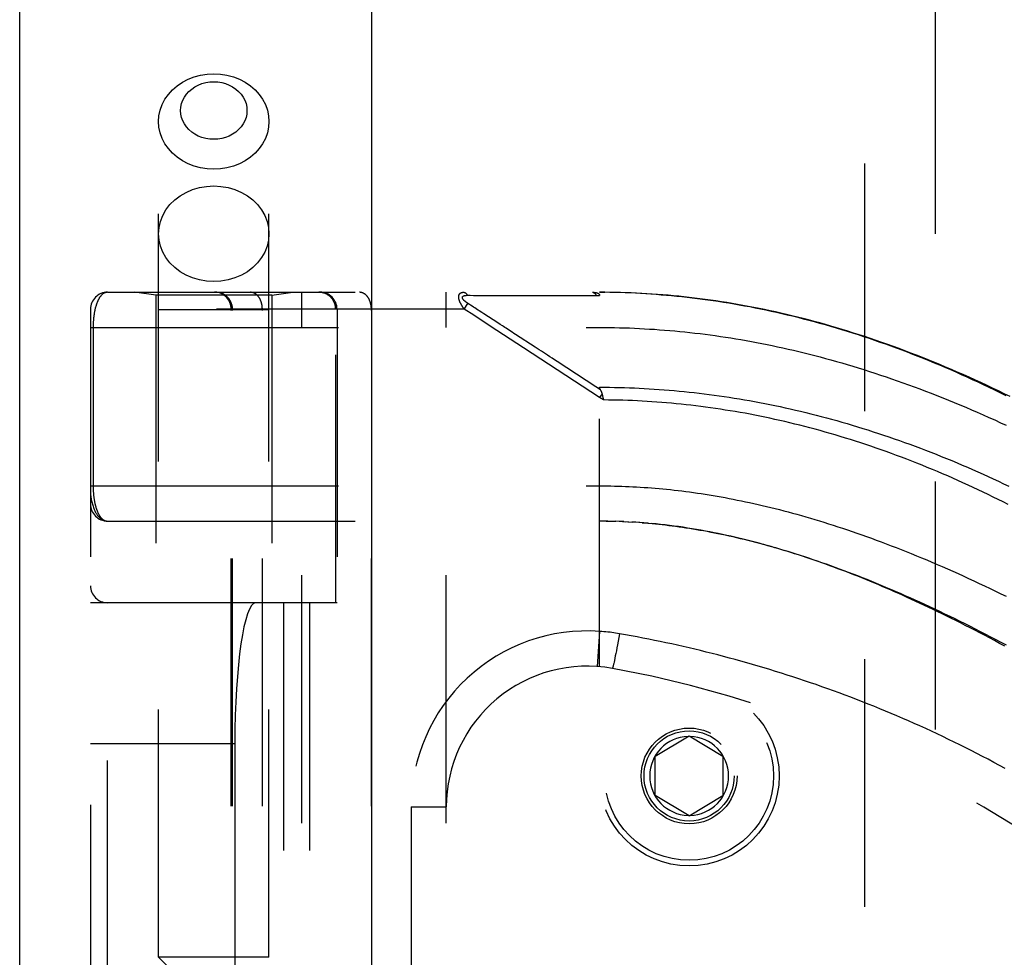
# Model space of a CAD drawing. Header units: inches. Extents: x 0 to 80, y 0 to 51.8.
# Tile 19 of 50: x 18.5 to 20.3, y 20.4 to 22.1. Entities that reach past the tile are written whole.
import ezdxf

# ---------------------------------------------------------------- set-up
doc = ezdxf.new("R2010")
doc.units = ezdxf.units.IN
doc.header["$LTSCALE"] = 4.4
doc.header["$MEASUREMENT"] = 0
doc.linetypes.add('HIDDEN', pattern=[0.2, 0.1, -0.1])
doc.layers.get('0').update_dxf_attribs({"linetype": 'CONTINUOUS'})
for name, color, linetype in [('DEFAULT_2', 8, 'HIDDEN'), ('DOOR_ASSEMBLY', 7, 'CONTINUOUS'), ('SUBPANEL', 7, 'CONTINUOUS')]:
    doc.layers.add(name, color=color, linetype=linetype)

msp = doc.modelspace()

# ---------------------------------------------------------------- linework, layer by layer
at = {"color": 3, "linetype": 'Continuous'}
msp.add_line((18.5328, 17.1004), (18.5328, 35.0324), dxfattribs=at)
at = {"layer": 'DEFAULT_2', "color": 8, "linetype": 'HIDDEN'}
msp.add_line((20.1578, 31.8504), (20.1578, 18.2004), dxfattribs=at)
at = {"layer": 'DOOR_ASSEMBLY', "color": 3, "linetype": 'Continuous'}
msp.add_line((19.1578, 17.3354), (19.1578, 32.7154), dxfattribs=at)
at = {"layer": 'DOOR_ASSEMBLY', "color": 8, "linetype": 'HIDDEN'}
for p, q in [((18.7793, 20.4459), (18.7793, 21.9298)), ((18.9753, 20.4459), (18.9753, 21.9298)), ((18.6886, 21.6267), (19.5623, 21.6267)), ((18.7743, 21.6214), (18.7368, 21.6267)), ((18.7743, 21.6214), (18.7743, 21.0754)), ((18.9803, 21.6214), (18.7743, 21.6214)), ((18.9803, 21.6214), (19.0178, 21.6267)), ((18.9803, 21.6214), (18.9803, 21.0754)), ((19.0336, 18.9242), (19.0336, 21.6267)), ((19.2901, 18.9242), (19.2901, 21.6267)), ((19.3275, 21.6212), (19.3322, 21.6212)), ((19.3322, 21.6212), (19.3381, 21.6211)), ((19.3381, 21.6211), (19.37, 21.6211)), ((19.37, 21.6211), (19.3752, 21.6211)), ((19.3752, 21.6211), (19.4088, 21.621)), ((19.4088, 21.621), (19.414, 21.621)), ((19.414, 21.621), (19.4194, 21.621)), ((19.5623, 20.9619), (19.5623, 21.6267)), ((19.5716, 21.6266), (19.5623, 21.6267)), ((19.5623, 21.6267), (19.5714, 21.6266)), ((19.5809, 21.6265), (19.5714, 21.6266)), ((19.5902, 21.6264), (19.5805, 21.6265)), ((19.5996, 21.6262), (19.5896, 21.6264)), ((19.6089, 21.6259), (19.5987, 21.6262)), ((19.6182, 21.6255), (19.6078, 21.6259)), ((19.6276, 21.6251), (19.6169, 21.6256)), ((19.6369, 21.6246), (19.626, 21.6252)), ((19.3221, 21.5967), (19.3286, 21.6067)), ((19.3359, 21.602), (19.3286, 21.6067)), ((18.6586, 21.5967), (18.6586, 18.9542)), ((19.3221, 21.5967), (18.6586, 21.5967)), ((18.9753, 21.5954), (18.7793, 21.5954)), ((18.9085, 18.9542), (18.9085, 21.5967)), ((18.9105, 18.9542), (18.9105, 21.5967)), ((18.9636, 18.9542), (18.9636, 21.5967)), ((19.0938, 21.0754), (19.0938, 21.5967)), ((19.0961, 21.5967), (19.0961, 21.0754)), ((19.1571, 18.9542), (19.1571, 21.5967)), ((19.3387, 21.5858), (19.3221, 21.5967)), ((19.3383, 21.6004), (19.3359, 21.602)), ((19.3407, 21.5988), (19.3383, 21.6004)), ((19.3682, 21.5665), (19.3387, 21.5858)), ((19.3431, 21.5973), (19.3407, 21.5988)), ((19.3529, 21.5909), (19.3483, 21.5939)), ((19.3565, 21.5886), (19.3529, 21.5909)), ((19.3817, 21.5722), (19.3565, 21.5886)), ((19.3856, 21.5696), (19.3817, 21.5722)), ((18.6586, 21.5642), (19.5623, 21.5642)), ((18.6632, 21.5642), (18.6632, 21.2821)), ((19.4273, 21.5279), (19.3682, 21.5665)), ((19.448, 21.5289), (19.4132, 21.5516)), ((19.5623, 21.4399), (19.4273, 21.5279)), ((19.5554, 21.459), (19.4866, 21.5038)), ((19.5636, 21.4536), (19.5554, 21.459)), ((19.5665, 21.4463), (19.5623, 21.4399)), ((19.5692, 21.4354), (19.5623, 21.4399)), ((19.5676, 21.4422), (19.5679, 21.4409)), ((19.5679, 21.4409), (19.5682, 21.4397)), ((19.5682, 21.4397), (19.5685, 21.4385)), ((18.6586, 21.2829), (19.5623, 21.2829)), ((18.6886, 21.2204), (19.5623, 21.2204)), ((19.5695, 21.2204), (19.5623, 21.2204)), ((19.5766, 21.2203), (19.5681, 21.2204)), ((19.5739, 21.2203), (19.5796, 21.2203)), ((19.5766, 21.2203), (19.5854, 21.2201)), ((19.5838, 21.2202), (19.5911, 21.22)), ((19.5982, 21.2197), (19.591, 21.22)), ((19.6054, 21.2195), (19.5969, 21.2198)), ((19.6027, 21.2196), (19.6085, 21.2193)), ((19.6054, 21.2195), (19.6143, 21.219)), ((19.6125, 21.2191), (19.6201, 21.2187)), ((19.6266, 21.2183), (19.6196, 21.2187)), ((19.6336, 21.2178), (19.6259, 21.2183)), ((19.0961, 21.0754), (18.6586, 21.0754)), ((18.6886, 19.4754), (18.6886, 21.0754)), ((19.0011, 21.0754), (19.0011, 19.4754)), ((19.047, 21.0754), (19.047, 19.4754)), ((19.5623, 21.0246), (19.5579, 20.9623)), ((19.5964, 21.0136), (19.5952, 21.0069)), ((19.5977, 21.0203), (19.5964, 21.0136)), ((19.5929, 20.9952), (19.592, 20.9902)), ((19.5939, 21.0004), (19.5929, 20.9952)), ((19.5952, 21.0069), (19.5939, 21.0004)), ((19.5893, 20.9768), (19.5885, 20.973)), ((19.5901, 20.9809), (19.5893, 20.9768)), ((19.591, 20.9854), (19.5901, 20.9809)), ((19.592, 20.9902), (19.591, 20.9854)), ((19.5863, 20.9632), (19.5861, 20.9624)), ((19.5865, 20.9641), (19.5863, 20.9632)), ((19.5867, 20.9651), (19.5865, 20.9641)), ((19.587, 20.9661), (19.5867, 20.9651)), ((19.5873, 20.9678), (19.587, 20.9661)), ((19.5879, 20.9702), (19.5873, 20.9678)), ((19.5885, 20.973), (19.5879, 20.9702)), ((19.6611, 20.8029), (19.7211, 20.839)), ((19.7211, 20.839), (19.7811, 20.8029)), ((18.6586, 20.8254), (18.9147, 20.8254)), ((18.9147, 20.8254), (18.9147, 19.7254)), ((19.6611, 20.7329), (19.6611, 20.8029)), ((19.7811, 20.8029), (19.7811, 20.7329)), ((19.7211, 20.6969), (19.6611, 20.7329)), ((19.7211, 20.6969), (19.7811, 20.7329)), ((19.2276, 20.7129), (19.2276, 19.8379)), ((19.2276, 20.7129), (19.2901, 20.7129)), ((18.8093, 20.4159), (18.7793, 20.4459)), ((18.9753, 20.4459), (18.7793, 20.4459))]:
    msp.add_line(p, q, dxfattribs=at)
for points in [[(18.7793, 21.9298), (18.7801, 21.94), (18.7822, 21.9501), (18.7857, 21.9599), (18.7906, 21.9692), (18.7967, 21.978), (18.804, 21.986), (18.8123, 21.9933), (18.8217, 21.9996), (18.8318, 22.0049), (18.8426, 22.0091), (18.8539, 22.0122), (18.8655, 22.014), (18.8773, 22.0146)], [(18.8773, 22.0146), (18.8892, 22.014), (18.9008, 22.0122), (18.9121, 22.0091), (18.9229, 22.0049), (18.933, 21.9996), (18.9423, 21.9933), (18.9507, 21.986), (18.958, 21.978), (18.9641, 21.9692), (18.969, 21.9599), (18.9725, 21.9501), (18.9746, 21.94), (18.9753, 21.9298)], [(18.8773, 21.8982), (18.8702, 21.8986), (18.8632, 21.8997), (18.8564, 21.9015), (18.8499, 21.904), (18.8438, 21.9072), (18.8382, 21.911), (18.8332, 21.9154), (18.8288, 21.9202), (18.8251, 21.9255), (18.8222, 21.9311), (18.8201, 21.937), (18.8188, 21.9431), (18.8183, 21.9493), (18.8188, 21.9554), (18.8201, 21.9615), (18.8222, 21.9674), (18.8251, 21.973), (18.8288, 21.9783), (18.8332, 21.9832), (18.8382, 21.9875), (18.8438, 21.9913), (18.8499, 21.9945), (18.8564, 21.997), (18.8632, 21.9989), (18.8702, 22), (18.8773, 22.0004)], [(18.8773, 22.0004), (18.8845, 22), (18.8914, 21.9989), (18.8982, 21.997), (18.9047, 21.9945), (18.9108, 21.9913), (18.9165, 21.9875), (18.9215, 21.9832), (18.9259, 21.9783), (18.9296, 21.973), (18.9325, 21.9674), (18.9346, 21.9615), (18.9359, 21.9554), (18.9363, 21.9493), (18.9359, 21.9431), (18.9346, 21.937), (18.9325, 21.9311), (18.9296, 21.9255), (18.9259, 21.9202), (18.9215, 21.9154), (18.9164, 21.911), (18.9108, 21.9072), (18.9047, 21.904), (18.8982, 21.9015), (18.8914, 21.8997), (18.8845, 21.8986), (18.8773, 21.8982)], [(18.8773, 21.8449), (18.8655, 21.8455), (18.8539, 21.8474), (18.8426, 21.8504), (18.8318, 21.8546), (18.8217, 21.8599), (18.8123, 21.8662), (18.804, 21.8735), (18.7967, 21.8816), (18.7906, 21.8903), (18.7857, 21.8997), (18.7822, 21.9095), (18.7801, 21.9195), (18.7793, 21.9298)], [(18.9753, 21.9298), (18.9746, 21.9195), (18.9725, 21.9095), (18.969, 21.8997), (18.9641, 21.8903), (18.958, 21.8816), (18.9507, 21.8735), (18.9423, 21.8662), (18.933, 21.8599), (18.9229, 21.8546), (18.9121, 21.8504), (18.9008, 21.8474), (18.8892, 21.8455), (18.8773, 21.8449)], [(18.7793, 21.7305), (18.7802, 21.7416), (18.7827, 21.7525), (18.7868, 21.763), (18.7925, 21.773), (18.7996, 21.7822), (18.808, 21.7905), (18.8177, 21.7978), (18.8283, 21.804), (18.8398, 21.8089), (18.852, 21.8125), (18.8645, 21.8147), (18.8773, 21.8154)], [(18.8773, 21.8154), (18.8901, 21.8147), (18.9027, 21.8125), (18.9148, 21.8089), (18.9263, 21.804), (18.937, 21.7978), (18.9466, 21.7905), (18.9551, 21.7822), (18.9622, 21.773), (18.9679, 21.763), (18.972, 21.7525), (18.9745, 21.7416), (18.9753, 21.7305)], [(18.8773, 21.6456), (18.8645, 21.6464), (18.852, 21.6485), (18.8398, 21.6521), (18.8283, 21.657), (18.8177, 21.6632), (18.808, 21.6705), (18.7996, 21.6789), (18.7925, 21.6881), (18.7868, 21.698), (18.7827, 21.7086), (18.7802, 21.7194), (18.7793, 21.7305)], [(18.9753, 21.7305), (18.9745, 21.7194), (18.972, 21.7086), (18.9679, 21.698), (18.9622, 21.6881), (18.9551, 21.6789), (18.9466, 21.6705), (18.937, 21.6632), (18.9263, 21.657), (18.9148, 21.6521), (18.9027, 21.6485), (18.8901, 21.6464), (18.8773, 21.6456)], [(18.6886, 21.6267), (18.688, 21.6266), (18.6874, 21.6266), (18.6868, 21.6265), (18.6862, 21.6264), (18.6856, 21.6263), (18.6851, 21.6261), (18.6845, 21.6259), (18.6839, 21.6257), (18.6834, 21.6255), (18.6829, 21.6252), (18.6823, 21.625), (18.6818, 21.6247), (18.6813, 21.6243), (18.6808, 21.624), (18.6803, 21.6236), (18.6798, 21.6232), (18.6793, 21.6228), (18.6788, 21.6224), (18.6784, 21.6219), (18.6779, 21.6214), (18.6775, 21.621), (18.677, 21.6204), (18.6766, 21.6199), (18.6762, 21.6194), (18.6758, 21.6188), (18.6753, 21.6183), (18.6749, 21.6177), (18.6745, 21.6171), (18.6742, 21.6165), (18.6738, 21.6158), (18.6734, 21.6152), (18.6731, 21.6145), (18.6727, 21.6139), (18.6724, 21.6132), (18.672, 21.6125), (18.6717, 21.6118), (18.6714, 21.6111), (18.671, 21.6104), (18.6707, 21.6097), (18.6704, 21.6089), (18.6701, 21.6082), (18.6698, 21.6074), (18.6696, 21.6067), (18.6693, 21.6059), (18.669, 21.6051), (18.6688, 21.6044), (18.6685, 21.6036), (18.6683, 21.6028), (18.668, 21.602), (18.6678, 21.6012), (18.6676, 21.6004), (18.6674, 21.5995), (18.6671, 21.5987), (18.6669, 21.5979), (18.6667, 21.5971), (18.6665, 21.5962), (18.6663, 21.5954), (18.6662, 21.5945), (18.666, 21.5937), (18.6658, 21.5928), (18.6657, 21.592), (18.6655, 21.5911), (18.6653, 21.5903), (18.6652, 21.5894), (18.6651, 21.5885), (18.6649, 21.5877), (18.6648, 21.5868), (18.6647, 21.586), (18.6645, 21.5851), (18.6644, 21.5842), (18.6643, 21.5834), (18.6642, 21.5825), (18.6641, 21.5816), (18.664, 21.5808), (18.6639, 21.5799), (18.6639, 21.5791), (18.6638, 21.5783), (18.6637, 21.5774), (18.6637, 21.5766), (18.6636, 21.5757), (18.6635, 21.5749), (18.6635, 21.5741), (18.6634, 21.5732), (18.6634, 21.5724), (18.6634, 21.5716), (18.6633, 21.5708), (18.6633, 21.5699), (18.6633, 21.5691), (18.6632, 21.5683), (18.6632, 21.5675), (18.6632, 21.5666), (18.6632, 21.5658), (18.6632, 21.565), (18.6632, 21.5642)], [(18.9105, 21.5967), (18.9105, 21.5973), (18.9105, 21.598), (18.9105, 21.5986), (18.9104, 21.5993), (18.9103, 21.5999), (18.9103, 21.6006), (18.9102, 21.6012), (18.9101, 21.6019), (18.91, 21.6025), (18.9098, 21.6031), (18.9097, 21.6038), (18.9095, 21.6044), (18.9093, 21.6051), (18.9091, 21.6057), (18.9089, 21.6063), (18.9087, 21.6069), (18.9085, 21.6075), (18.9083, 21.6081), (18.908, 21.6087), (18.9077, 21.6093), (18.9075, 21.6099), (18.9072, 21.6105), (18.9069, 21.6111), (18.9065, 21.6117), (18.9062, 21.6122), (18.9059, 21.6128), (18.9055, 21.6133), (18.9052, 21.6139), (18.9048, 21.6144), (18.9044, 21.6149), (18.904, 21.6154), (18.9036, 21.6159), (18.9032, 21.6164), (18.9027, 21.6169), (18.9023, 21.6174), (18.9018, 21.6179), (18.9014, 21.6183), (18.9009, 21.6188), (18.9004, 21.6192), (18.8999, 21.6196), (18.8994, 21.6201), (18.8989, 21.6205), (18.8984, 21.6208), (18.8979, 21.6212), (18.8973, 21.6216), (18.8968, 21.622), (18.8962, 21.6223), (18.8957, 21.6226), (18.8951, 21.623), (18.8945, 21.6233), (18.894, 21.6236), (18.8934, 21.6238), (18.8928, 21.6241), (18.8922, 21.6244), (18.8916, 21.6246), (18.891, 21.6248), (18.8904, 21.6251), (18.8898, 21.6253), (18.8891, 21.6255), (18.8885, 21.6256), (18.8879, 21.6258), (18.8873, 21.6259), (18.8866, 21.6261), (18.886, 21.6262), (18.8854, 21.6263), (18.8847, 21.6264), (18.8841, 21.6265), (18.8834, 21.6265), (18.8828, 21.6266), (18.8821, 21.6266), (18.8815, 21.6266), (18.8808, 21.6267)], [(18.9636, 21.5967), (18.9636, 21.5973), (18.9636, 21.598), (18.9635, 21.5986), (18.9635, 21.5993), (18.9635, 21.5999), (18.9634, 21.6006), (18.9633, 21.6012), (18.9633, 21.6019), (18.9632, 21.6025), (18.9631, 21.6031), (18.963, 21.6038), (18.9629, 21.6044), (18.9627, 21.6051), (18.9626, 21.6057), (18.9625, 21.6063), (18.9623, 21.6069), (18.9621, 21.6075), (18.962, 21.6081), (18.9618, 21.6087), (18.9616, 21.6093), (18.9614, 21.6099), (18.9612, 21.6105), (18.961, 21.6111), (18.9607, 21.6117), (18.9605, 21.6122), (18.9603, 21.6128), (18.96, 21.6133), (18.9598, 21.6139), (18.9595, 21.6144), (18.9592, 21.6149), (18.9589, 21.6154), (18.9586, 21.6159), (18.9583, 21.6164), (18.958, 21.6169), (18.9577, 21.6174), (18.9574, 21.6179), (18.957, 21.6183), (18.9567, 21.6188), (18.9564, 21.6192), (18.956, 21.6196), (18.9557, 21.6201), (18.9553, 21.6205), (18.9549, 21.6208), (18.9545, 21.6212), (18.9542, 21.6216), (18.9538, 21.622), (18.9534, 21.6223), (18.953, 21.6226), (18.9526, 21.623), (18.9522, 21.6233), (18.9518, 21.6236), (18.9513, 21.6238), (18.9509, 21.6241), (18.9505, 21.6244), (18.9501, 21.6246), (18.9496, 21.6248), (18.9492, 21.6251), (18.9488, 21.6253), (18.9483, 21.6255), (18.9479, 21.6256), (18.9474, 21.6258), (18.947, 21.6259), (18.9465, 21.6261), (18.9461, 21.6262), (18.9456, 21.6263), (18.9451, 21.6264), (18.9447, 21.6265), (18.9442, 21.6265), (18.9438, 21.6266), (18.9433, 21.6266), (18.9428, 21.6266), (18.9424, 21.6267)], [(19.0938, 21.5967), (19.0938, 21.5973), (19.0937, 21.598), (19.0937, 21.5986), (19.0936, 21.5993), (19.0936, 21.5999), (19.0935, 21.6006), (19.0934, 21.6012), (19.0933, 21.6019), (19.0932, 21.6025), (19.0931, 21.6031), (19.0929, 21.6038), (19.0928, 21.6044), (19.0926, 21.6051), (19.0924, 21.6057), (19.0922, 21.6063), (19.092, 21.6069), (19.0917, 21.6075), (19.0915, 21.6081), (19.0912, 21.6087), (19.091, 21.6093), (19.0907, 21.6099), (19.0904, 21.6105), (19.0901, 21.6111), (19.0898, 21.6117), (19.0895, 21.6122), (19.0891, 21.6128), (19.0888, 21.6133), (19.0884, 21.6139), (19.088, 21.6144), (19.0876, 21.6149), (19.0872, 21.6154), (19.0868, 21.6159), (19.0864, 21.6164), (19.086, 21.6169), (19.0855, 21.6174), (19.0851, 21.6179), (19.0846, 21.6183), (19.0841, 21.6188), (19.0837, 21.6192), (19.0832, 21.6196), (19.0827, 21.6201), (19.0821, 21.6205), (19.0816, 21.6208), (19.0811, 21.6212), (19.0806, 21.6216), (19.08, 21.622), (19.0795, 21.6223), (19.0789, 21.6226), (19.0784, 21.623), (19.0778, 21.6233), (19.0772, 21.6236), (19.0766, 21.6238), (19.076, 21.6241), (19.0754, 21.6244), (19.0748, 21.6246), (19.0742, 21.6248), (19.0736, 21.6251), (19.073, 21.6253), (19.0724, 21.6255), (19.0718, 21.6256), (19.0711, 21.6258), (19.0705, 21.6259), (19.0699, 21.6261), (19.0692, 21.6262), (19.0686, 21.6263), (19.068, 21.6264), (19.0673, 21.6265), (19.0667, 21.6265), (19.066, 21.6266), (19.0654, 21.6266), (19.0647, 21.6266), (19.0641, 21.6267)], [(19.1571, 21.5967), (19.1571, 21.5973), (19.1571, 21.598), (19.1571, 21.5986), (19.157, 21.5993), (19.157, 21.5999), (19.1569, 21.6006), (19.1569, 21.6012), (19.1568, 21.6019), (19.1567, 21.6025), (19.1566, 21.6031), (19.1565, 21.6038), (19.1564, 21.6044), (19.1563, 21.6051), (19.1561, 21.6057), (19.156, 21.6063), (19.1558, 21.6069), (19.1557, 21.6075), (19.1555, 21.6081), (19.1553, 21.6087), (19.1551, 21.6093), (19.1549, 21.6099), (19.1547, 21.6105), (19.1545, 21.6111), (19.1543, 21.6117), (19.154, 21.6122), (19.1538, 21.6128), (19.1536, 21.6133), (19.1533, 21.6139), (19.153, 21.6144), (19.1527, 21.6149), (19.1525, 21.6154), (19.1522, 21.6159), (19.1519, 21.6164), (19.1516, 21.6169), (19.1512, 21.6174), (19.1509, 21.6179), (19.1506, 21.6183), (19.1502, 21.6188), (19.1499, 21.6192), (19.1495, 21.6196), (19.1492, 21.6201), (19.1488, 21.6205), (19.1485, 21.6208), (19.1481, 21.6212), (19.1477, 21.6216), (19.1473, 21.622), (19.1469, 21.6223), (19.1465, 21.6226), (19.1461, 21.623), (19.1457, 21.6233), (19.1453, 21.6236), (19.1449, 21.6238), (19.1445, 21.6241), (19.144, 21.6244), (19.1436, 21.6246), (19.1432, 21.6248), (19.1427, 21.6251), (19.1423, 21.6253), (19.1418, 21.6255), (19.1414, 21.6256), (19.141, 21.6258), (19.1405, 21.6259), (19.1401, 21.6261), (19.1396, 21.6262), (19.1391, 21.6263), (19.1387, 21.6264), (19.1382, 21.6265), (19.1378, 21.6265), (19.1373, 21.6266), (19.1368, 21.6266), (19.1364, 21.6266), (19.1359, 21.6267)], [(19.3221, 21.5967), (19.3216, 21.5973), (19.3211, 21.5979), (19.3207, 21.5986), (19.3202, 21.5992), (19.3198, 21.5998), (19.3194, 21.6003), (19.319, 21.6009), (19.3187, 21.6015), (19.3183, 21.602), (19.318, 21.6025), (19.3177, 21.603), (19.3174, 21.6035), (19.3171, 21.604), (19.3168, 21.6045), (19.3165, 21.605), (19.3163, 21.6054), (19.316, 21.6059), (19.3158, 21.6063), (19.3156, 21.6068), (19.3153, 21.6072), (19.3151, 21.6076), (19.3149, 21.608), (19.3147, 21.6084), (19.3146, 21.6088), (19.3144, 21.6092), (19.3142, 21.6096), (19.3141, 21.61), (19.3139, 21.6104), (19.3138, 21.6108), (19.3136, 21.6111), (19.3135, 21.6115), (19.3134, 21.6118), (19.3133, 21.6122), (19.3131, 21.6125), (19.313, 21.6129), (19.3129, 21.6132), (19.3128, 21.6135), (19.3128, 21.6139), (19.3127, 21.6142), (19.3126, 21.6145), (19.3125, 21.6148), (19.3125, 21.6151), (19.3124, 21.6154), (19.3123, 21.6157), (19.3123, 21.616), (19.3123, 21.6163), (19.3122, 21.6166), (19.3122, 21.6169), (19.3122, 21.6172), (19.3121, 21.6175), (19.3121, 21.6177), (19.3121, 21.618), (19.3121, 21.6183), (19.3121, 21.6185), (19.3121, 21.6188), (19.3121, 21.6191), (19.3121, 21.6193), (19.3122, 21.6196), (19.3122, 21.6198), (19.3122, 21.62), (19.3122, 21.6203), (19.3123, 21.6205), (19.3123, 21.6207), (19.3124, 21.621), (19.3124, 21.6212), (19.3125, 21.6214), (19.3126, 21.6216), (19.3127, 21.6218), (19.3127, 21.6221), (19.3128, 21.6223), (19.3129, 21.6225), (19.313, 21.6227), (19.3131, 21.6229), (19.3132, 21.6231), (19.3133, 21.6232), (19.3135, 21.6234), (19.3136, 21.6236), (19.3137, 21.6238), (19.3139, 21.624), (19.314, 21.6241), (19.3142, 21.6243), (19.3143, 21.6245), (19.3145, 21.6246), (19.3147, 21.6248), (19.3149, 21.6249), (19.3151, 21.6251), (19.3153, 21.6252), (19.3155, 21.6254), (19.3157, 21.6255), (19.316, 21.6256), (19.3162, 21.6257), (19.3165, 21.6259), (19.3168, 21.626), (19.3171, 21.6261), (19.3174, 21.6262), (19.3177, 21.6263), (19.318, 21.6264), (19.3184, 21.6264), (19.3188, 21.6265), (19.3191, 21.6266), (19.3195, 21.6266), (19.32, 21.6266), (19.3204, 21.6266), (19.3209, 21.6267)], [(19.3286, 21.6067), (19.3281, 21.607), (19.3277, 21.6073), (19.3272, 21.6076), (19.3268, 21.6079), (19.3264, 21.6082), (19.326, 21.6085), (19.3256, 21.6088), (19.3252, 21.6091), (19.3249, 21.6093), (19.3245, 21.6096), (19.3242, 21.6098), (19.3239, 21.6101), (19.3236, 21.6103), (19.3233, 21.6106), (19.3231, 21.6108), (19.3228, 21.611), (19.3226, 21.6113), (19.3223, 21.6115), (19.3221, 21.6117), (19.3219, 21.6119), (19.3217, 21.6121), (19.3215, 21.6123), (19.3213, 21.6125), (19.3211, 21.6127), (19.3209, 21.6129), (19.3208, 21.6131), (19.3206, 21.6133), (19.3205, 21.6134), (19.3203, 21.6136), (19.3202, 21.6138), (19.32, 21.614), (19.3199, 21.6142), (19.3198, 21.6143), (19.3197, 21.6145), (19.3196, 21.6147), (19.3195, 21.6148), (19.3194, 21.615), (19.3193, 21.6151), (19.3192, 21.6153), (19.3191, 21.6154), (19.3191, 21.6156), (19.319, 21.6157), (19.3189, 21.6159), (19.3189, 21.616), (19.3188, 21.6162), (19.3188, 21.6163), (19.3188, 21.6165), (19.3187, 21.6166), (19.3187, 21.6167), (19.3187, 21.6169), (19.3187, 21.617), (19.3186, 21.6171), (19.3186, 21.6173), (19.3186, 21.6174), (19.3186, 21.6175), (19.3187, 21.6176), (19.3187, 21.6177), (19.3187, 21.6179), (19.3187, 21.618), (19.3188, 21.6181), (19.3188, 21.6182), (19.3188, 21.6183), (19.3189, 21.6184), (19.3189, 21.6185), (19.319, 21.6186), (19.3191, 21.6188), (19.3191, 21.6189), (19.3192, 21.619), (19.3193, 21.6191), (19.3194, 21.6192), (19.3195, 21.6192), (19.3196, 21.6193), (19.3197, 21.6194), (19.3198, 21.6195), (19.3199, 21.6196), (19.32, 21.6197), (19.3202, 21.6198), (19.3203, 21.6199), (19.3204, 21.62), (19.3206, 21.62), (19.3207, 21.6201), (19.3209, 21.6202), (19.3211, 21.6203), (19.3213, 21.6203), (19.3215, 21.6204), (19.3217, 21.6205), (19.3219, 21.6205), (19.3221, 21.6206), (19.3223, 21.6207), (19.3226, 21.6207), (19.3228, 21.6208), (19.3231, 21.6208), (19.3234, 21.6209), (19.3236, 21.6209), (19.3239, 21.621), (19.3243, 21.621), (19.3246, 21.6211), (19.325, 21.6211), (19.3253, 21.6211), (19.3257, 21.6212), (19.3261, 21.6212), (19.3266, 21.6212), (19.327, 21.6212), (19.3275, 21.6212)], [(19.3209, 21.6267), (19.3211, 21.6267), (19.3213, 21.6266), (19.3215, 21.6266), (19.3218, 21.6266), (19.322, 21.6265), (19.3222, 21.6265), (19.3224, 21.6264), (19.3226, 21.6263), (19.3228, 21.6262), (19.3231, 21.6262), (19.3233, 21.626), (19.3235, 21.6259), (19.3237, 21.6258), (19.3239, 21.6257), (19.3241, 21.6255), (19.3243, 21.6254), (19.3245, 21.6252), (19.3247, 21.6251), (19.3249, 21.6249), (19.3251, 21.6247), (19.3253, 21.6245), (19.3255, 21.6243), (19.3257, 21.6241), (19.3258, 21.6238), (19.326, 21.6236), (19.3262, 21.6234), (19.3264, 21.6231), (19.3265, 21.6229), (19.3267, 21.6226), (19.3269, 21.6223), (19.327, 21.6221), (19.3272, 21.6218), (19.3273, 21.6215), (19.3275, 21.6212)], [(19.4194, 21.621), (19.4223, 21.621), (19.4253, 21.621), (19.4285, 21.621), (19.4318, 21.621), (19.4353, 21.621), (19.4427, 21.621)], [(19.4427, 21.621), (19.4466, 21.621), (19.4505, 21.621), (19.4543, 21.621), (19.4582, 21.621), (19.4619, 21.621), (19.4657, 21.621), (19.4695, 21.621), (19.4733, 21.621), (19.4773, 21.621), (19.4813, 21.621), (19.4855, 21.621), (19.5138, 21.621)], [(19.5138, 21.621), (19.5191, 21.621), (19.5246, 21.621), (19.5304, 21.621), (19.5364, 21.621), (19.5427, 21.621), (19.5493, 21.621), (19.5562, 21.621)], [(19.5496, 21.6267), (19.5502, 21.6267), (19.5507, 21.6266), (19.5513, 21.6266), (19.5518, 21.6266), (19.5524, 21.6265), (19.5529, 21.6265), (19.5533, 21.6265), (19.5538, 21.6264), (19.5543, 21.6263), (19.5547, 21.6263), (19.5551, 21.6262), (19.5555, 21.6261), (19.5559, 21.626), (19.5562, 21.626), (19.5566, 21.6259), (19.5569, 21.6258), (19.5572, 21.6257), (19.5575, 21.6256), (19.5578, 21.6255), (19.5581, 21.6254), (19.5584, 21.6253), (19.5586, 21.6252), (19.5589, 21.6251), (19.5591, 21.625), (19.5593, 21.6249), (19.5595, 21.6248), (19.5597, 21.6246), (19.5599, 21.6245), (19.5601, 21.6244), (19.5603, 21.6243), (19.5604, 21.6242), (19.5606, 21.6241), (19.5607, 21.624), (19.5609, 21.6238), (19.561, 21.6237), (19.5611, 21.6236), (19.5612, 21.6235), (19.5614, 21.6233), (19.5615, 21.6232), (19.5616, 21.6231), (19.5616, 21.623), (19.5617, 21.6228), (19.5618, 21.6227), (19.5619, 21.6226), (19.562, 21.6224), (19.562, 21.6223), (19.5621, 21.6222), (19.5621, 21.622), (19.5622, 21.6219), (19.5622, 21.6217), (19.5623, 21.6216), (19.5623, 21.6215), (19.5623, 21.6213), (19.5623, 21.6211), (19.5623, 21.621), (19.5623, 21.6208)], [(19.5496, 21.6267), (19.5498, 21.6267), (19.55, 21.6266), (19.5502, 21.6266), (19.5505, 21.6266), (19.5507, 21.6265), (19.5509, 21.6265), (19.5511, 21.6264), (19.5514, 21.6263), (19.5516, 21.6262), (19.5518, 21.6261), (19.552, 21.626), (19.5522, 21.6259), (19.5524, 21.6258), (19.5526, 21.6256), (19.5528, 21.6255), (19.5531, 21.6253), (19.5533, 21.6252), (19.5535, 21.625), (19.5537, 21.6248), (19.5539, 21.6246), (19.554, 21.6244), (19.5542, 21.6242), (19.5544, 21.624), (19.5546, 21.6237), (19.5548, 21.6235), (19.555, 21.6233), (19.5551, 21.623), (19.5553, 21.6227), (19.5555, 21.6225), (19.5556, 21.6222), (19.5558, 21.6219), (19.5559, 21.6216), (19.5561, 21.6213), (19.5562, 21.621)], [(19.5562, 21.621), (19.5572, 21.621), (19.5583, 21.621), (19.5593, 21.621), (19.5603, 21.6209), (19.5613, 21.6209), (19.5623, 21.6208)], [(20.2909, 21.4414), (20.2805, 21.4465), (20.2701, 21.4516), (20.2597, 21.4566), (20.2492, 21.4615), (20.2388, 21.4663), (20.2284, 21.4711), (20.218, 21.4758), (20.2076, 21.4804), (20.1972, 21.485), (20.1868, 21.4894), (20.1764, 21.4939), (20.1661, 21.4982), (20.1557, 21.5025), (20.1454, 21.5067), (20.1351, 21.5108), (20.1248, 21.5148), (20.1145, 21.5188), (20.1043, 21.5227), (20.094, 21.5265), (20.0838, 21.5302), (20.0736, 21.5339), (20.0634, 21.5375), (20.0533, 21.541), (20.0431, 21.5445), (20.033, 21.5478), (20.0229, 21.5511), (20.0129, 21.5543), (20.0028, 21.5575), (19.9928, 21.5605), (19.9828, 21.5635), (19.9729, 21.5665), (19.9629, 21.5693), (19.953, 21.5721), (19.9431, 21.5748), (19.9332, 21.5774), (19.9234, 21.58), (19.9135, 21.5825), (19.9037, 21.5849), (19.894, 21.5872), (19.8842, 21.5895), (19.8745, 21.5917), (19.8648, 21.5938), (19.8551, 21.5959), (19.8454, 21.5978), (19.8358, 21.5998), (19.8261, 21.6016), (19.8165, 21.6034), (19.8069, 21.6051), (19.7974, 21.6068), (19.7878, 21.6083), (19.7783, 21.6098), (19.7688, 21.6113), (19.7593, 21.6127), (19.7498, 21.614), (19.7403, 21.6152), (19.7309, 21.6164), (19.7214, 21.6175), (19.712, 21.6186), (19.7026, 21.6196), (19.6932, 21.6205), (19.6838, 21.6213), (19.6744, 21.6221), (19.665, 21.6228), (19.6556, 21.6235), (19.6463, 21.6241), (19.6351, 21.6247)], [(19.6442, 21.6242), (19.6533, 21.6237), (19.6624, 21.623), (19.6716, 21.6223), (19.6807, 21.6216), (19.6899, 21.6208), (19.6991, 21.6199), (19.7082, 21.619), (19.7174, 21.618), (19.7266, 21.6169), (19.7358, 21.6158), (19.7451, 21.6146), (19.7543, 21.6133), (19.7636, 21.612), (19.7729, 21.6107), (19.7821, 21.6092), (19.7914, 21.6077), (19.8008, 21.6062), (19.8101, 21.6045), (19.8195, 21.6028), (19.8289, 21.6011), (19.8383, 21.5992), (19.8477, 21.5973), (19.8571, 21.5954), (19.8666, 21.5933), (19.8761, 21.5912), (19.8856, 21.5891), (19.8951, 21.5868), (19.9046, 21.5845), (19.9142, 21.5822), (19.9238, 21.5797), (19.9334, 21.5772), (19.9431, 21.5746), (19.9527, 21.572), (19.9624, 21.5693), (19.9721, 21.5665), (19.9819, 21.5636), (19.9917, 21.5607), (20.0015, 21.5576), (20.0112, 21.5546), (20.021, 21.5514), (20.0308, 21.5482), (20.0405, 21.545), (20.0502, 21.5417), (20.0599, 21.5383), (20.0696, 21.5349), (20.0792, 21.5314), (20.0888, 21.5279), (20.0984, 21.5243), (20.108, 21.5207), (20.1176, 21.517), (20.1272, 21.5132), (20.1368, 21.5094), (20.1464, 21.5055), (20.156, 21.5015), (20.1656, 21.4975), (20.1752, 21.4934), (20.1848, 21.4893), (20.1944, 21.4851), (20.2041, 21.4808), (20.2138, 21.4765), (20.2235, 21.472), (20.2333, 21.4675), (20.2431, 21.4629), (20.253, 21.4582), (20.2629, 21.4534), (20.2729, 21.4486), (20.283, 21.4436)], [(19.3483, 21.5939), (19.3469, 21.5948), (19.3456, 21.5957), (19.3431, 21.5973)], [(19.4041, 21.5575), (19.3962, 21.5627), (19.3939, 21.5642), (19.3917, 21.5656), (19.3896, 21.567), (19.3856, 21.5696)], [(19.4132, 21.5516), (19.4101, 21.5537), (19.407, 21.5556), (19.4041, 21.5575)], [(19.5623, 21.5642), (19.5712, 21.5641), (19.58, 21.564), (19.5889, 21.5639), (19.5977, 21.5637), (19.6066, 21.5635), (19.6155, 21.5632), (19.6243, 21.5628), (19.6332, 21.5624), (19.6421, 21.562), (19.651, 21.5614), (19.6599, 21.5609), (19.6688, 21.5602), (19.6777, 21.5595), (19.6866, 21.5588), (19.6956, 21.558), (19.7045, 21.5572), (19.7135, 21.5563), (19.7225, 21.5553), (19.7315, 21.5543), (19.7405, 21.5532), (19.7495, 21.552), (19.7586, 21.5509), (19.7676, 21.5496), (19.7767, 21.5483), (19.7858, 21.5469), (19.7949, 21.5455), (19.8041, 21.544), (19.8132, 21.5425), (19.8224, 21.5408), (19.8316, 21.5392), (19.8409, 21.5374), (19.8501, 21.5356), (19.8594, 21.5338), (19.8687, 21.5319), (19.8781, 21.5299), (19.8874, 21.5278), (19.8968, 21.5257), (19.9062, 21.5236), (19.9157, 21.5213), (19.9251, 21.519), (19.9346, 21.5167), (19.9442, 21.5142), (19.9537, 21.5117), (19.9633, 21.5092), (19.9729, 21.5065), (19.9826, 21.5038), (19.9922, 21.5011), (20.0019, 21.4982), (20.0117, 21.4953), (20.0214, 21.4923), (20.0312, 21.4893), (20.0411, 21.4862), (20.0509, 21.483), (20.0608, 21.4797), (20.0707, 21.4764), (20.0806, 21.473), (20.0906, 21.4696), (20.1006, 21.466), (20.1106, 21.4624), (20.1207, 21.4587), (20.1307, 21.455), (20.1408, 21.4512), (20.1509, 21.4473), (20.1611, 21.4433), (20.1712, 21.4393), (20.1814, 21.4352), (20.1916, 21.431), (20.2019, 21.4267), (20.2121, 21.4224), (20.2223, 21.4181), (20.2326, 21.4136), (20.2429, 21.4091), (20.2532, 21.4045), (20.2635, 21.3999), (20.2738, 21.3951), (20.2841, 21.3904)], [(19.4866, 21.5038), (19.4821, 21.5067), (19.4778, 21.5095), (19.4737, 21.5122), (19.4698, 21.5147), (19.4661, 21.5172), (19.4624, 21.5196), (19.4588, 21.5219), (19.4552, 21.5243), (19.4516, 21.5266), (19.448, 21.5289)], [(19.5635, 21.4538), (19.5633, 21.4541), (19.5632, 21.4543), (19.5631, 21.4545), (19.563, 21.4548), (19.563, 21.455), (19.5629, 21.4552), (19.5628, 21.4554), (19.5627, 21.4556), (19.5627, 21.4559), (19.5626, 21.4561), (19.5625, 21.4563), (19.5625, 21.4565), (19.5625, 21.4567), (19.5624, 21.4569), (19.5624, 21.4571), (19.5624, 21.4574), (19.5624, 21.4576), (19.5623, 21.4578), (19.5623, 21.458)], [(19.5623, 21.458), (19.5711, 21.458), (19.5799, 21.4579), (19.5887, 21.4578), (19.5975, 21.4576), (19.6063, 21.4573), (19.6151, 21.4571), (19.6239, 21.4567), (19.6327, 21.4563), (19.6415, 21.4559), (19.6503, 21.4554), (19.6591, 21.4548), (19.668, 21.4542), (19.6768, 21.4536), (19.6856, 21.4529), (19.6945, 21.4521), (19.7033, 21.4513), (19.7122, 21.4504), (19.7211, 21.4495), (19.7299, 21.4485), (19.7388, 21.4475), (19.7477, 21.4464), (19.7566, 21.4453), (19.7656, 21.4441), (19.7745, 21.4429), (19.7834, 21.4416), (19.7924, 21.4402), (19.8013, 21.4388), (19.8103, 21.4373), (19.8193, 21.4358), (19.8283, 21.4342), (19.8373, 21.4326), (19.8463, 21.4309), (19.8553, 21.4292), (19.8644, 21.4273), (19.8734, 21.4255), (19.8825, 21.4236), (19.8916, 21.4216), (19.9007, 21.4196), (19.9098, 21.4175), (19.9189, 21.4153), (19.928, 21.4131), (19.9372, 21.4109), (19.9464, 21.4085), (19.9555, 21.4062), (19.9647, 21.4037), (19.9739, 21.4012), (19.9831, 21.3987), (19.9923, 21.396), (20.0016, 21.3934), (20.0108, 21.3906), (20.0201, 21.3878), (20.0293, 21.385), (20.0386, 21.3821), (20.0479, 21.3791), (20.0572, 21.3761), (20.0664, 21.373), (20.0757, 21.3699), (20.0851, 21.3667), (20.0944, 21.3634), (20.1037, 21.3601), (20.113, 21.3567), (20.1223, 21.3533), (20.1316, 21.3498), (20.1409, 21.3462), (20.1502, 21.3426), (20.1595, 21.339), (20.1688, 21.3353), (20.1781, 21.3315), (20.1874, 21.3277), (20.1967, 21.3238), (20.2059, 21.3199), (20.2152, 21.3159), (20.2244, 21.3119), (20.2336, 21.3078), (20.2428, 21.3037), (20.252, 21.2996), (20.2611, 21.2954), (20.2702, 21.2911), (20.2793, 21.2868), (20.2884, 21.2825)], [(19.5635, 21.4538), (19.5638, 21.4531), (19.564, 21.4527), (19.5643, 21.4522), (19.5645, 21.4517), (19.5647, 21.4512), (19.5649, 21.4506), (19.5651, 21.4501), (19.5653, 21.4496), (19.5655, 21.4491), (19.5657, 21.4485), (19.5659, 21.448), (19.5661, 21.4474), (19.5663, 21.4468), (19.5665, 21.4463)], [(19.5665, 21.4463), (19.5666, 21.4457), (19.5668, 21.4451), (19.567, 21.4445), (19.5671, 21.4439), (19.5673, 21.4433), (19.5675, 21.4428), (19.5676, 21.4422)], [(19.5685, 21.4385), (19.5691, 21.436), (19.5692, 21.4354)], [(20.2876, 21.2498), (20.2788, 21.2543), (20.2699, 21.2587), (20.261, 21.2631), (20.2521, 21.2674), (20.2432, 21.2717), (20.2342, 21.276), (20.2252, 21.2802), (20.2162, 21.2843), (20.2072, 21.2885), (20.1982, 21.2925), (20.1891, 21.2965), (20.1801, 21.3005), (20.171, 21.3044), (20.162, 21.3082), (20.1529, 21.312), (20.1438, 21.3158), (20.1347, 21.3195), (20.1256, 21.3231), (20.1165, 21.3267), (20.1074, 21.3302), (20.0983, 21.3336), (20.0892, 21.337), (20.0801, 21.3404), (20.071, 21.3437), (20.062, 21.3469), (20.0529, 21.3501), (20.0438, 21.3532), (20.0347, 21.3562), (20.0257, 21.3592), (20.0166, 21.3621), (20.0076, 21.365), (19.9986, 21.3678), (19.9895, 21.3706), (19.9805, 21.3733), (19.9715, 21.3759), (19.9625, 21.3785), (19.9536, 21.381), (19.9446, 21.3834), (19.9356, 21.3858), (19.9267, 21.3882), (19.9178, 21.3904), (19.9089, 21.3927), (19.8999, 21.3948), (19.8911, 21.3969), (19.8822, 21.399), (19.8733, 21.401), (19.8645, 21.4029), (19.8556, 21.4047), (19.8468, 21.4066), (19.838, 21.4083), (19.8292, 21.41), (19.8204, 21.4117), (19.8116, 21.4132), (19.8028, 21.4148), (19.7941, 21.4162), (19.7853, 21.4176), (19.7766, 21.419), (19.7678, 21.4203), (19.7591, 21.4216), (19.7504, 21.4228), (19.7417, 21.4239), (19.733, 21.425), (19.7244, 21.426), (19.7157, 21.427), (19.707, 21.4279), (19.6984, 21.4288), (19.6897, 21.4296), (19.6811, 21.4303), (19.6725, 21.431), (19.6639, 21.4317), (19.6552, 21.4323), (19.6466, 21.4328), (19.638, 21.4333), (19.6294, 21.4338), (19.6208, 21.4342), (19.6122, 21.4345), (19.6036, 21.4348), (19.595, 21.435), (19.5864, 21.4352), (19.5778, 21.4353), (19.5692, 21.4354)], [(18.6586, 21.2704), (18.6586, 21.2698), (18.6586, 21.2692), (18.6586, 21.2685), (18.6587, 21.2678), (18.6587, 21.267), (18.6588, 21.2662), (18.6589, 21.2653), (18.659, 21.2644), (18.6591, 21.2633), (18.6593, 21.2621), (18.6595, 21.2609), (18.6597, 21.2595), (18.66, 21.2579), (18.6603, 21.2563), (18.6607, 21.2545), (18.6612, 21.2525), (18.6618, 21.2505), (18.6624, 21.2485), (18.663, 21.2466), (18.6636, 21.2447), (18.6643, 21.243), (18.6649, 21.2414), (18.6656, 21.2399), (18.6663, 21.2384), (18.6669, 21.2371), (18.6676, 21.2358), (18.6683, 21.2346), (18.669, 21.2335), (18.6697, 21.2324), (18.6704, 21.2314), (18.6711, 21.2304), (18.6718, 21.2295), (18.6725, 21.2287), (18.6732, 21.2279), (18.6739, 21.2272), (18.6747, 21.2265), (18.6754, 21.2258), (18.6761, 21.2252), (18.6768, 21.2246), (18.6775, 21.2241), (18.6782, 21.2236), (18.6789, 21.2232), (18.6796, 21.2228), (18.6803, 21.2224), (18.681, 21.2221), (18.6817, 21.2218), (18.6824, 21.2215), (18.6831, 21.2213), (18.6838, 21.2211), (18.6845, 21.2209), (18.6852, 21.2207), (18.6859, 21.2206), (18.6866, 21.2205), (18.6872, 21.2205), (18.6879, 21.2204), (18.6886, 21.2204)], [(18.6632, 21.2821), (18.6632, 21.2813), (18.6632, 21.2804), (18.6632, 21.2796), (18.6632, 21.2788), (18.6633, 21.278), (18.6633, 21.2771), (18.6633, 21.2763), (18.6634, 21.2755), (18.6634, 21.2746), (18.6634, 21.2738), (18.6635, 21.273), (18.6635, 21.2721), (18.6636, 21.2713), (18.6637, 21.2704), (18.6637, 21.2696), (18.6638, 21.2687), (18.6639, 21.2678), (18.664, 21.267), (18.6641, 21.2661), (18.6641, 21.2652), (18.6642, 21.2643), (18.6644, 21.2635), (18.6645, 21.2626), (18.6646, 21.2617), (18.6647, 21.2608), (18.6648, 21.2599), (18.665, 21.259), (18.6651, 21.2581), (18.6653, 21.2573), (18.6654, 21.2564), (18.6656, 21.2555), (18.6657, 21.2546), (18.6659, 21.2538), (18.6661, 21.2529), (18.6663, 21.252), (18.6665, 21.2512), (18.6667, 21.2503), (18.6669, 21.2495), (18.6671, 21.2486), (18.6673, 21.2478), (18.6675, 21.2469), (18.6677, 21.2461), (18.668, 21.2453), (18.6682, 21.2445), (18.6685, 21.2436), (18.6687, 21.2428), (18.669, 21.242), (18.6693, 21.2412), (18.6695, 21.2404), (18.6698, 21.2397), (18.6701, 21.2389), (18.6704, 21.2381), (18.6707, 21.2374), (18.6711, 21.2366), (18.6714, 21.2359), (18.6717, 21.2352), (18.6721, 21.2345), (18.6724, 21.2338), (18.6728, 21.2331), (18.6731, 21.2324), (18.6735, 21.2317), (18.6739, 21.2311), (18.6743, 21.2304), (18.6747, 21.2298), (18.6751, 21.2292), (18.6755, 21.2286), (18.6759, 21.228), (18.6763, 21.2274), (18.6768, 21.2269), (18.6772, 21.2264), (18.6777, 21.2259), (18.6782, 21.2254), (18.6786, 21.2249), (18.6791, 21.2244), (18.6796, 21.224), (18.6801, 21.2236), (18.6806, 21.2232), (18.6811, 21.2228), (18.6817, 21.2225), (18.6822, 21.2222), (18.6827, 21.2219), (18.6833, 21.2216), (18.6838, 21.2214), (18.6844, 21.2211), (18.685, 21.221), (18.6856, 21.2208), (18.6861, 21.2207), (18.6867, 21.2205), (18.6874, 21.2205), (18.688, 21.2204), (18.6886, 21.2204)], [(19.5623, 21.2829), (19.5689, 21.2829), (19.5754, 21.2828), (19.582, 21.2827), (19.5885, 21.2826), (19.5951, 21.2824), (19.6016, 21.2822), (19.6082, 21.282), (19.6147, 21.2817), (19.6213, 21.2814), (19.6279, 21.2811), (19.6345, 21.2807), (19.6411, 21.2802), (19.6478, 21.2798), (19.6544, 21.2793), (19.6611, 21.2787), (19.6677, 21.2781), (19.6744, 21.2775), (19.6811, 21.2769), (19.6879, 21.2762), (19.6946, 21.2754), (19.7014, 21.2746), (19.7082, 21.2738), (19.7151, 21.273), (19.7219, 21.2721), (19.7288, 21.2711), (19.7357, 21.2701), (19.7426, 21.2691), (19.7496, 21.268), (19.7566, 21.2669), (19.7636, 21.2657), (19.7707, 21.2645), (19.7778, 21.2633), (19.7849, 21.262), (19.7921, 21.2606), (19.7993, 21.2592), (19.8066, 21.2578), (19.8139, 21.2563), (19.8212, 21.2548), (19.8285, 21.2532), (19.8359, 21.2516), (19.8434, 21.2499), (19.8509, 21.2481), (19.8584, 21.2463), (19.866, 21.2445), (19.8736, 21.2426), (19.8813, 21.2407), (19.889, 21.2387), (19.8967, 21.2366), (19.9046, 21.2345), (19.9124, 21.2324), (19.9203, 21.2301), (19.9283, 21.2279), (19.9363, 21.2255), (19.9443, 21.2231), (19.9524, 21.2207), (19.9605, 21.2182), (19.9687, 21.2156), (19.977, 21.213), (19.9853, 21.2103), (19.9936, 21.2076), (20.002, 21.2047), (20.0105, 21.2019), (20.0189, 21.1989), (20.0275, 21.196), (20.0361, 21.1929), (20.0447, 21.1898), (20.0534, 21.1866), (20.0621, 21.1834), (20.0709, 21.1801), (20.0798, 21.1767), (20.0886, 21.1732), (20.0976, 21.1697), (20.1065, 21.1662), (20.1155, 21.1626), (20.1246, 21.1589), (20.1337, 21.1551), (20.1428, 21.1513), (20.152, 21.1474), (20.1612, 21.1435), (20.1705, 21.1395), (20.1798, 21.1354), (20.1891, 21.1313), (20.1984, 21.1271), (20.2078, 21.1229), (20.2172, 21.1186), (20.2267, 21.1142), (20.2361, 21.1098), (20.2456, 21.1053), (20.2552, 21.1008), (20.2647, 21.0962), (20.2742, 21.0915), (20.2838, 21.0868)], [(19.6478, 21.2167), (19.6406, 21.2173), (19.6318, 21.2179)], [(19.6376, 21.2175), (19.6435, 21.217), (19.6494, 21.2165)], [(19.6478, 21.2167), (19.6553, 21.216), (19.6612, 21.2154), (19.6671, 21.2148), (19.6731, 21.2142), (19.6791, 21.2135), (19.6851, 21.2128), (19.6911, 21.212), (19.6972, 21.2112), (19.7033, 21.2104), (19.7094, 21.2095), (19.7155, 21.2086), (19.7217, 21.2076), (19.7279, 21.2066), (19.7341, 21.2056), (19.7404, 21.2045), (19.7467, 21.2034), (19.7531, 21.2022), (19.7594, 21.201), (19.7659, 21.1997), (19.7723, 21.1984), (19.7788, 21.1971), (19.7853, 21.1957), (19.7919, 21.1943), (19.7985, 21.1928), (19.8052, 21.1912), (19.8119, 21.1897), (19.8187, 21.188), (19.8255, 21.1864), (19.8323, 21.1846), (19.8392, 21.1829), (19.8461, 21.181), (19.8531, 21.1792), (19.8601, 21.1772), (19.8672, 21.1752), (19.8744, 21.1732), (19.8815, 21.1711), (19.8888, 21.169), (19.8961, 21.1668), (19.9034, 21.1645), (19.9108, 21.1622), (19.9183, 21.1598), (19.9258, 21.1574), (19.9333, 21.1549), (19.9409, 21.1524), (19.9486, 21.1498), (19.9563, 21.1471), (19.9641, 21.1444), (19.9719, 21.1416), (19.9798, 21.1387), (19.9877, 21.1358), (19.9957, 21.1329), (20.0037, 21.1298), (20.0118, 21.1267), (20.0199, 21.1236), (20.0281, 21.1204), (20.0364, 21.1171), (20.0447, 21.1137), (20.053, 21.1103), (20.0614, 21.1068), (20.0699, 21.1033), (20.0783, 21.0997), (20.0869, 21.096), (20.0955, 21.0923), (20.1041, 21.0885), (20.1128, 21.0847), (20.1215, 21.0808), (20.1303, 21.0768), (20.1391, 21.0728), (20.1479, 21.0687), (20.1568, 21.0645), (20.1657, 21.0603), (20.1746, 21.056), (20.1836, 21.0517), (20.1926, 21.0473), (20.2016, 21.0429), (20.2107, 21.0384), (20.2198, 21.0338), (20.2289, 21.0292), (20.238, 21.0245), (20.2471, 21.0198), (20.2563, 21.015), (20.2655, 21.0102), (20.2747, 21.0054), (20.2839, 21.0005)], [(19.6863, 21.2126), (19.6783, 21.2136), (19.6703, 21.2145), (19.6626, 21.2153), (19.6551, 21.216)], [(20.2814, 20.9984), (20.2723, 21.0033), (20.2632, 21.0082), (20.2544, 21.0129), (20.2456, 21.0176), (20.2369, 21.0221), (20.2282, 21.0266), (20.2197, 21.031), (20.2113, 21.0353), (20.2029, 21.0396), (20.1947, 21.0437), (20.1866, 21.0477), (20.1785, 21.0517), (20.1705, 21.0556), (20.1625, 21.0595), (20.1546, 21.0633), (20.1468, 21.067), (20.139, 21.0707), (20.1312, 21.0743), (20.1235, 21.0779), (20.1159, 21.0814), (20.1083, 21.0849), (20.1008, 21.0882), (20.0933, 21.0916), (20.0859, 21.0949), (20.0785, 21.0981), (20.0711, 21.1013), (20.0637, 21.1044), (20.0564, 21.1075), (20.0492, 21.1105), (20.0419, 21.1135), (20.0347, 21.1165), (20.0275, 21.1194), (20.0203, 21.1223), (20.0132, 21.1251), (20.0061, 21.1279), (19.999, 21.1306), (19.992, 21.1333), (19.9849, 21.1359), (19.9779, 21.1385), (19.9709, 21.1411), (19.9639, 21.1436), (19.9569, 21.1461), (19.95, 21.1486), (19.943, 21.151), (19.9361, 21.1533), (19.9291, 21.1557), (19.9222, 21.158), (19.9153, 21.1602), (19.9083, 21.1625), (19.9014, 21.1647), (19.8945, 21.1668), (19.8875, 21.1689), (19.8805, 21.171), (19.8735, 21.1731), (19.8665, 21.1751), (19.8595, 21.1771), (19.8524, 21.1791), (19.8453, 21.181), (19.8383, 21.1829), (19.8311, 21.1847), (19.824, 21.1865), (19.8168, 21.1883), (19.8096, 21.19), (19.8024, 21.1917), (19.7951, 21.1934), (19.7878, 21.195), (19.7804, 21.1966), (19.7729, 21.1982), (19.7654, 21.1997), (19.7577, 21.2012), (19.75, 21.2027), (19.7421, 21.2041), (19.7343, 21.2055), (19.7263, 21.2068), (19.7184, 21.2081), (19.7104, 21.2093), (19.7023, 21.2105), (19.6943, 21.2116), (19.6863, 21.2126)], [(19.5977, 21.0203), (19.5941, 21.0209), (19.5907, 21.0215), (19.5874, 21.022), (19.5841, 21.0224), (19.5807, 21.0229), (19.5771, 21.0233), (19.5735, 21.0237), (19.5698, 21.024), (19.5661, 21.0243), (19.5623, 21.0246)], [(20.2821, 20.7813), (20.2721, 20.7867), (20.2622, 20.792), (20.2522, 20.7974), (20.2421, 20.8026), (20.2321, 20.8078), (20.222, 20.8129), (20.212, 20.818), (20.2019, 20.8231), (20.1918, 20.828), (20.1817, 20.8329), (20.1715, 20.8378), (20.1614, 20.8426), (20.1512, 20.8473), (20.1411, 20.852), (20.1309, 20.8566), (20.1207, 20.8612), (20.1105, 20.8657), (20.1003, 20.8701), (20.0901, 20.8745), (20.0799, 20.8789), (20.0697, 20.8831), (20.0595, 20.8873), (20.0492, 20.8915), (20.039, 20.8956), (20.0288, 20.8997), (20.0185, 20.9037), (20.0082, 20.9076), (19.998, 20.9115), (19.9877, 20.9153), (19.9774, 20.919), (19.9672, 20.9228), (19.9569, 20.9264), (19.9466, 20.93), (19.9364, 20.9335), (19.9261, 20.937), (19.9158, 20.9405), (19.9055, 20.9438), (19.8953, 20.9471), (19.885, 20.9504), (19.8747, 20.9536), (19.8644, 20.9568), (19.8542, 20.9599), (19.8439, 20.9629), (19.8336, 20.9659), (19.8234, 20.9688), (19.8131, 20.9717), (19.8029, 20.9745), (19.7926, 20.9773), (19.7824, 20.98), (19.7721, 20.9827), (19.7619, 20.9853), (19.7516, 20.9879), (19.7414, 20.9904), (19.7312, 20.9928), (19.7209, 20.9953), (19.7107, 20.9976), (19.7005, 20.9999), (19.6903, 21.0022), (19.68, 21.0044), (19.6698, 21.0065), (19.6596, 21.0086), (19.6494, 21.0107), (19.6391, 21.0127), (19.6287, 21.0147), (19.6184, 21.0166), (19.608, 21.0185), (19.5977, 21.0203)], [(19.5861, 20.9624), (19.5859, 20.9617), (19.5858, 20.9614), (19.5857, 20.9611), (19.5857, 20.9608), (19.5856, 20.9605), (19.5855, 20.9603), (19.5854, 20.96), (19.5854, 20.9598), (19.5853, 20.9596), (19.5852, 20.9595), (19.5852, 20.9593), (19.5851, 20.9592), (19.5851, 20.9591), (19.585, 20.959), (19.585, 20.9589), (19.585, 20.9589), (19.5849, 20.9589), (19.5849, 20.9589)]]:
    msp.add_lwpolyline(points, dxfattribs=at)
for radius in [0.1598, 0.1598, 0.1498, 0.085, 0.08]:
    msp.add_circle((19.7211, 20.7679), radius, dxfattribs=at)
for centre, radius, start, end in [((18.6886, 21.5967), 0.03, 90, 180), ((18.8785, 21.5967), 0.03, 0, 90), ((19.0661, 21.5967), 0.03, 0, 90), ((18.6886, 21.2504), 0.03, 180, 269.9999), ((18.6886, 21.1054), 0.03, 180, 270), ((19.5401, 20.7129), 0.3125, 85.9125, 180), ((19.5401, 20.7129), 0.25, 79.6658, 180), ((19.2261, 18.9913), 2, 47.2041, 79.6658), ((19.7211, 20.7679), 0.07, 91.4692, 268.5308), ((19.7211, 20.7679), 0.07, 271.4692, 88.5308)]:
    msp.add_arc(centre, radius, start, end, dxfattribs=at)
msp.add_ellipse((18.9515, 20.8254), major_axis=(0, 0.25), ratio=0.146965, start_param=0, end_param=1.570796, dxfattribs=at)
at = {"layer": 'SUBPANEL', "color": 8, "linetype": 'HIDDEN'}
msp.add_line((20.0328, 18.7754), (20.0328, 31.2754), dxfattribs=at)

doc.saveas('drawing.dxf')
